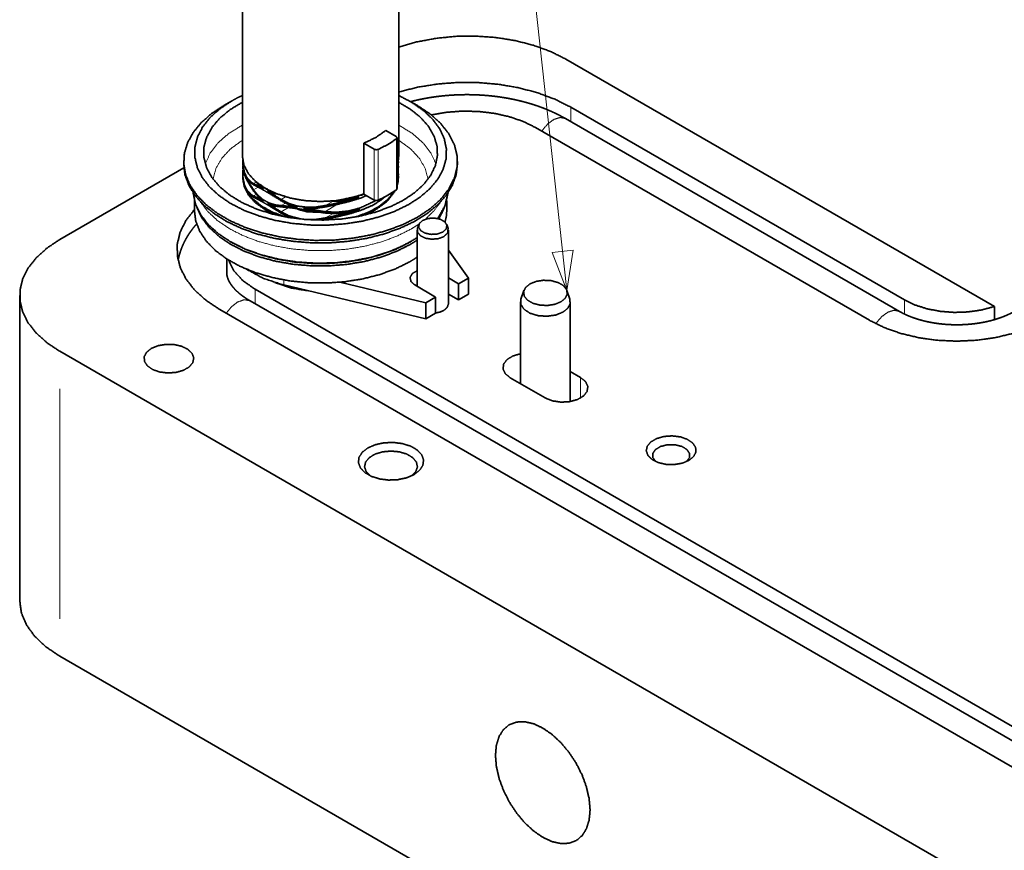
# Model space of a CAD drawing. Header units: millimetres. Extents: x 0 to 1189, y 0 to 841.
# Tile 68 of 84: x 747 to 826, y 404 to 471. Entities that reach past the tile are written whole.
import ezdxf

# ---------------------------------------------------------------- set-up
doc = ezdxf.new("R2010")
doc.units = ezdxf.units.MM
doc.layers.add('1', color=7, linetype='Continuous')

msp = doc.modelspace()

# ---------------------------------------------------------------- linework, layer by layer
at = {"layer": '1', "color": 3, "linetype": 'Continuous', "lineweight": 13}
for p, q in [((781.645, 534.812), (791.089, 449.067)), ((791.587, 452.316), (789.895, 452.13)), ((789.895, 452.13), (791.089, 449.067)), ((791.089, 449.067), (791.587, 452.316))]:
    msp.add_line(p, q, dxfattribs=at)
at = {"layer": '1', "color": 3, "linetype": 'Continuous', "lineweight": 35}
for p, q in [((777.569, 459.834), (777.569, 503.211)), ((765.018, 500.226), (765.018, 459.834)), ((817.8, 447.385), (790.975, 462.873)), ((776.526, 461.917), (777.362, 461.434)), ((777.435, 457.249), (777.435, 461.332)), ((775.594, 460.413), (774.758, 460.896)), ((774.758, 456.813), (774.758, 460.896)), ((775.594, 456.33), (774.758, 456.813)), ((836.162, 407.513), (765.625, 448.237))]:
    msp.add_line(p, q, dxfattribs=at)
at = {"layer": '1', "color": 95, "linetype": 'Continuous', "lineweight": 35}
for p, q in [((825.427, 447.776), (791, 467.652)), ((818.214, 448.307), (791.389, 463.794)), ((815.386, 446.674), (788.561, 462.161)), ((760.31, 458.915), (750.341, 453.159)), ((763.755, 451.599), (763.755, 450.506)), ((747.12, 448.669), (747.12, 424.174)), ((766.039, 449.159), (836.576, 408.434)), ((825.427, 446.721), (825.427, 447.776)), ((763.211, 447.526), (833.747, 406.801)), ((750.341, 444.178), (834.933, 395.339)), ((791.359, 442.548), (792.188, 442.07)), ((786.531, 442.057), (789.349, 440.431)), ((750.341, 419.683), (834.731, 370.961))]:
    msp.add_line(p, q, dxfattribs=at)
at = {"layer": '1', "color": 11, "linetype": 'Continuous', "lineweight": 35}
for p, q in [((764.136, 464.283), (763.517, 463.926)), ((779.07, 463.926), (778.451, 464.283)), ((760.296, 459.436), (760.296, 459.232)), ((782.291, 459.232), (782.291, 459.436)), ((779.187, 454.354), (779.082, 454.039)), ((781.536, 454.039), (781.431, 454.354)), ((779.059, 453.902), (779.059, 449.392)), ((781.559, 447.97), (781.559, 453.902)), ((764.046, 452.986), (764.116, 452.945)), ((778.471, 452.945), (778.541, 452.986)), ((787.63, 449.067), (787.396, 448.365)), ((791.323, 448.365), (791.089, 449.067)), ((787.359, 448.146), (787.359, 441.579)), ((791.359, 440.142), (791.359, 448.146))]:
    msp.add_line(p, q, dxfattribs=at)
at = {"layer": '1', "color": 253, "linetype": 'Continuous', "lineweight": 13}
for p, q in [((791.389, 462.634), (791.389, 463.794)), ((777.384, 457.162), (777.384, 461.244)), ((775.594, 456.33), (775.594, 460.413)), ((775.922, 460.4), (775.922, 456.318)), ((777.482, 459.234), (777.531, 459.262)), ((765.056, 458.72), (765.067, 458.726)), ((777.435, 458.748), (777.534, 458.806)), ((777.458, 458.225), (777.531, 458.268)), ((765.91, 457.656), (766.118, 457.776)), ((765.91, 457.158), (766.274, 457.369)), ((765.91, 456.661), (766.118, 456.781)), ((768.119, 456.38), (768.489, 456.593)), ((768.119, 455.883), (768.466, 456.083)), ((768.119, 455.385), (768.722, 455.733)), ((771.631, 455.397), (772.657, 455.99)), ((771.685, 455.887), (772.293, 456.238)), ((771.685, 454.892), (772.297, 455.245)), ((768.33, 449.507), (768.33, 449.916)), ((766.039, 447.998), (766.039, 449.159)), ((818.214, 447.168), (818.214, 448.307)), ((792.188, 440.431), (792.188, 442.07)), ((750.341, 441.178), (750.341, 422.683))]:
    msp.add_line(p, q, dxfattribs=at)
at = {"layer": '1', "color": 30, "linetype": 'Continuous', "lineweight": 35}
for p, q in [((765.043, 459.424), (765.043, 459.323)), ((765.043, 459.055), (765.043, 458.953)), ((777.531, 459.16), (777.427, 458.828)), ((777.43, 458.929), (777.531, 459.262)), ((777.534, 458.806), (777.527, 459.223)), ((777.528, 459.329), (777.531, 459.16)), ((777.531, 459.262), (777.529, 459.523)), ((777.533, 458.95), (777.533, 458.684)), ((777.543, 459.323), (777.543, 459.424)), ((777.543, 458.953), (777.543, 459.055)), ((765.043, 458.429), (765.043, 458.328)), ((765.043, 458.194), (765.043, 458.092)), ((765.063, 458.757), (765.056, 458.72)), ((777.422, 458.253), (777.534, 458.806)), ((777.427, 457.935), (777.531, 458.268)), ((777.531, 458.166), (777.427, 457.833)), ((777.533, 458.684), (777.429, 458.138)), ((777.528, 458.334), (777.531, 458.166)), ((777.543, 458.328), (777.543, 458.429)), ((777.543, 458.092), (777.543, 458.194)), ((771.685, 454.79), (771.345, 454.741)), ((781.559, 452.317), (783.176, 450.061)), ((768.33, 449.507), (779.74, 446.78)), ((772.829, 449.728), (779.74, 448.077)), ((778.859, 449.508), (780.539, 448.538)), ((781.559, 450.072), (782.377, 449.599)), ((782.377, 449.599), (783.176, 450.061)), ((782.377, 448.303), (782.377, 449.599)), ((783.176, 448.764), (783.176, 450.061)), ((781.559, 448.776), (782.377, 448.303)), ((782.377, 448.303), (783.176, 448.764)), ((780.539, 448.538), (779.74, 448.077)), ((779.74, 446.78), (779.74, 448.077)), ((780.539, 447.242), (780.539, 448.538)), ((780.539, 447.242), (779.74, 446.78))]:
    msp.add_line(p, q, dxfattribs=at)
at = {"layer": '1', "color": 12, "linetype": 'Continuous', "lineweight": 35}
for p, q in [((761.154, 456.306), (761.154, 455.515)), ((781.434, 455.515), (781.434, 456.306))]:
    msp.add_line(p, q, dxfattribs=at)
at = {"layer": '1', "color": 95, "linetype": 'Continuous', "lineweight": 35}
for points, knots in [([(791, 467.652), (789.775, 468.263), (788.408, 468.762), (786.928, 469.141), (785.369, 469.39), (783.763, 469.505), (782.145, 469.482), (780.551, 469.322), (779.014, 469.029), (777.569, 468.61)], [0, 0, 0.098975, 0.204219, 0.314629, 0.428815, 0.545229, 0.662204, 0.778064, 0.891163, 1, 1]), ([(791.389, 463.794), (790.135, 464.423), (788.74, 464.944), (787.232, 465.346), (785.641, 465.623), (783.999, 465.767), (782.338, 465.778), (780.691, 465.653), (779.091, 465.396), (777.569, 465.012)], [0, 0, 0.098678, 0.20339, 0.313139, 0.426686, 0.542622, 0.659439, 0.775602, 0.889597, 1, 1]), ([(788.561, 462.161), (787.575, 462.643), (786.466, 463.024), (785.262, 463.295), (783.998, 463.447), (782.708, 463.476), (781.427, 463.382), (780.191, 463.168)], [0, 0, 0.127448, 0.263768, 0.40707, 0.554997, 0.704941, 0.854177, 1, 1]), ([(761.153, 455.56), (760.47, 454.679), (760.009, 453.75), (759.781, 452.793), (759.789, 451.827), (760.033, 450.871), (760.51, 449.945), (761.208, 449.067), (762.115, 448.255), (763.211, 447.526)], [0, 0, 0.114012, 0.219946, 0.320488, 0.419208, 0.520012, 0.626429, 0.741063, 0.865428, 1, 1]), ([(750.341, 453.159), (749.314, 452.475), (748.465, 451.712), (747.813, 450.888), (747.371, 450.019), (747.148, 449.122), (747.148, 448.216), (747.371, 447.319), (747.813, 446.449), (748.465, 445.625), (749.314, 444.863), (750.341, 444.178)], [0, 0, 0.106846, 0.20553, 0.29645, 0.38084, 0.460804, 0.539196, 0.619161, 0.70355, 0.794468, 0.893154, 1, 1]), ([(763.887, 451.516), (764.325, 450.652), (765.052, 449.856), (766.039, 449.159)], [0, 0, 0.297596, 0.628854, 1, 1]), ([(825.427, 447.776), (824.416, 447.503), (823.335, 447.344), (822.221, 447.304), (821.113, 447.386), (820.052, 447.585), (819.074, 447.896), (818.214, 448.307)], [0, 0, 0.141047, 0.2883, 0.438445, 0.587985, 0.733437, 0.871635, 1, 1]), ([(828.31, 446.111), (826.979, 445.634), (825.535, 445.283), (824.013, 445.068), (822.451, 444.993), (820.889, 445.061), (819.364, 445.27), (817.915, 445.615), (816.578, 446.086), (815.386, 446.674)], [0, 0, 0.106003, 0.217424, 0.332655, 0.449857, 0.567104, 0.682464, 0.79411, 0.900391, 1, 1]), ([(757.693, 444.408), (757.311, 444.099), (757.123, 443.735), (757.15, 443.355), (757.389, 443.001), (757.815, 442.711), (758.38, 442.516), (759.025, 442.438), (759.678, 442.485), (760.269, 442.652), (760.735, 442.921), (761.024, 443.262), (761.106, 443.64), (760.97, 444.012), (760.633, 444.338), (760.131, 444.584), (759.518, 444.722), (758.86, 444.738), (758.229, 444.629), (757.693, 444.408)], [0, 0, 0.048987, 0.089797, 0.127709, 0.170263, 0.221541, 0.281089, 0.345713, 0.410934, 0.472129, 0.525649, 0.5702, 0.608622, 0.648031, 0.694754, 0.750434, 0.813032, 0.878548, 0.942298, 1, 1]), ([(787.359, 443.985), (786.749, 443.805), (786.278, 443.518), (786.002, 443.156), (785.953, 442.762), (786.136, 442.381), (786.531, 442.057)], [0, 0, 0.214013, 0.399476, 0.55255, 0.686238, 0.828441, 1, 1]), ([(789.349, 440.431), (789.92, 440.2), (790.593, 440.095), (791.288, 440.131), (791.92, 440.301), (792.413, 440.585), (792.707, 440.95), (792.768, 441.351), (792.588, 441.74), (792.188, 442.07)], [0, 0, 0.122267, 0.257531, 0.395566, 0.525467, 0.638453, 0.731542, 0.81204, 0.897127, 1, 1]), ([(778.807, 434.276), (778.208, 434.017), (777.508, 433.866), (776.763, 433.836), (776.033, 433.927), (775.377, 434.134), (774.849, 434.439), (774.491, 434.818), (774.332, 435.239), (774.385, 435.67), (774.646, 436.074), (775.094, 436.419), (775.692, 436.678), (776.392, 436.828), (777.138, 436.859), (777.868, 436.767), (778.523, 436.561), (779.052, 436.256), (779.41, 435.877), (779.569, 435.456), (779.515, 435.025), (779.254, 434.621), (778.807, 434.276)], [0, 0, 0.049374, 0.103635, 0.160156, 0.215904, 0.268007, 0.314227, 0.353716, 0.387845, 0.420697, 0.457158, 0.500001, 0.549374, 0.603635, 0.66015, 0.715904, 0.768003, 0.814228, 0.853715, 0.887846, 0.920698, 0.957157, 1, 1]), ([(800.881, 435.411), (800.344, 435.19), (799.712, 435.082), (799.053, 435.097), (798.438, 435.236), (797.935, 435.482), (797.597, 435.809), (797.462, 436.182), (797.544, 436.56), (797.833, 436.902), (798.3, 437.171), (798.892, 437.338), (799.547, 437.385), (800.192, 437.307), (800.759, 437.112), (801.185, 436.822), (801.425, 436.467), (801.452, 436.086), (801.264, 435.721), (800.881, 435.411)], [0, 0, 0.057706, 0.121455, 0.186971, 0.249569, 0.305247, 0.35197, 0.391379, 0.4298, 0.474349, 0.527872, 0.589064, 0.654286, 0.718912, 0.778463, 0.829736, 0.872292, 0.910203, 0.951018, 1, 1]), ([(775.29, 434.174), (774.956, 434.515), (774.826, 434.9), (774.913, 435.288), (775.207, 435.641), (775.679, 435.923), (776.28, 436.104), (776.95, 436.166), (777.62, 436.104), (778.222, 435.923), (778.694, 435.641), (778.988, 435.288), (779.074, 434.9), (778.944, 434.515), (778.611, 434.174)], [0, 0, 0.066413, 0.12293, 0.178357, 0.242338, 0.318849, 0.40633, 0.499995, 0.593671, 0.681141, 0.757662, 0.821643, 0.87707, 0.933587, 1, 1]), ([(798.249, 435.309), (798, 435.623), (797.982, 435.968), (798.198, 436.29), (798.615, 436.538), (799.165, 436.672), (799.763, 436.672), (800.314, 436.538), (800.73, 436.29), (800.946, 435.968), (800.928, 435.623), (800.679, 435.309)], [0, 0, 0.080672, 0.150207, 0.228251, 0.325759, 0.439839, 0.560181, 0.674261, 0.771768, 0.849803, 0.919339, 1, 1]), ([(747.12, 424.174), (747.255, 423.18), (747.658, 422.211), (748.319, 421.291), (749.22, 420.441), (750.341, 419.683)], [0, 0, 0.173551, 0.355196, 0.551326, 0.765795, 1, 1]), ([(789.145, 405.139), (788.404, 405.651), (787.691, 406.312), (787.034, 407.097), (786.458, 407.976), (785.985, 408.914), (785.634, 409.875), (785.418, 410.823), (785.345, 411.722), (785.418, 412.536), (785.634, 413.234), (785.985, 413.79), (786.458, 414.182), (787.034, 414.395), (787.691, 414.422), (788.404, 414.26), (789.145, 413.916), (789.887, 413.403), (790.6, 412.742), (791.257, 411.957), (791.833, 411.079), (792.305, 410.141), (792.657, 409.179), (792.873, 408.231), (792.946, 407.333), (792.873, 406.519), (792.657, 405.82), (792.305, 405.264), (791.833, 404.872), (791.257, 404.659), (790.6, 404.633), (789.887, 404.795), (789.145, 405.139)], [0, 0, 0.033294, 0.069216, 0.107029, 0.145826, 0.184622, 0.222434, 0.258358, 0.29165, 0.321841, 0.348848, 0.37314, 0.395825, 0.418511, 0.442802, 0.469809, 0.499999, 0.533292, 0.569215, 0.607028, 0.645824, 0.684622, 0.722434, 0.758358, 0.791651, 0.82184, 0.848847, 0.873139, 0.895826, 0.918513, 0.942804, 0.96981, 1, 1])]:
    msp.add_open_spline(points, degree=1, knots=knots, dxfattribs=at)
at = {"layer": '1', "color": 11, "linetype": 'Continuous', "lineweight": 35}
for points, knots in [([(764.136, 464.283), (763.195, 463.656), (762.417, 462.959), (761.817, 462.205), (761.409, 461.41), (761.2, 460.59), (761.194, 459.76), (761.391, 458.939), (761.788, 458.142), (762.376, 457.385), (763.144, 456.684), (764.076, 456.053), (765.153, 455.504), (766.354, 455.049), (767.654, 454.697), (769.028, 454.455), (770.448, 454.327), (771.884, 454.316), (773.308, 454.423), (774.692, 454.646), (776.008, 454.979), (777.228, 455.416), (778.329, 455.949), (779.289, 456.566), (780.087, 457.256), (780.708, 458.004), (781.14, 458.795), (781.373, 459.613), (781.403, 460.442), (781.23, 461.266), (780.857, 462.066), (780.291, 462.829), (779.543, 463.537), (778.63, 464.177), (777.569, 464.736)], [0, 0, 0.030443, 0.058571, 0.0845, 0.108569, 0.131369, 0.153701, 0.176449, 0.200424, 0.226229, 0.254223, 0.284528, 0.317081, 0.351661, 0.387937, 0.425498, 0.463868, 0.502546, 0.54101, 0.578751, 0.615289, 0.650199, 0.683132, 0.713846, 0.742249, 0.768425, 0.792688, 0.815601, 0.837942, 0.860595, 0.884387, 0.909952, 0.937674, 0.967706, 1, 1]), ([(765.019, 464.737), (764.566, 464.517), (764.136, 464.283)], [0, 0, 0.506833, 1, 1]), ([(779.07, 454.946), (777.939, 454.377), (776.683, 453.902), (775.328, 453.529), (773.897, 453.267), (772.418, 453.12), (770.918, 453.09), (769.425, 453.179), (767.967, 453.384), (766.57, 453.702), (765.262, 454.127), (764.066, 454.65), (763.005, 455.263), (762.098, 455.954), (761.362, 456.709), (760.811, 457.515), (760.456, 458.357), (760.302, 459.219), (760.354, 460.085), (760.609, 460.939), (761.063, 461.765), (761.707, 462.548), (762.531, 463.273), (763.517, 463.926)], [0, 0, 0.045693, 0.094112, 0.144825, 0.197301, 0.250927, 0.305058, 0.359022, 0.412154, 0.463819, 0.513443, 0.560546, 0.604762, 0.645886, 0.683927, 0.719148, 0.75212, 0.783709, 0.81501, 0.847165, 0.88117, 0.917751, 0.957316, 1, 1]), ([(777.94, 456.313), (776.856, 455.776), (775.643, 455.339), (774.329, 455.014), (772.945, 454.808), (771.523, 454.725), (770.096, 454.768), (768.696, 454.935), (767.357, 455.222), (766.108, 455.624), (764.98, 456.13), (763.997, 456.729), (763.183, 457.407), (762.556, 458.149), (762.132, 458.937), (761.919, 459.753), (761.923, 460.578), (762.143, 461.393), (762.575, 462.18), (763.209, 462.919), (764.029, 463.595), (765.018, 464.191)], [0, 0, 0.050199, 0.10367, 0.159796, 0.217827, 0.276905, 0.336129, 0.394593, 0.451419, 0.505818, 0.557124, 0.604862, 0.64881, 0.689078, 0.7262, 0.761175, 0.795399, 0.830429, 0.86765, 0.908044, 0.952127, 1, 1]), ([(777.568, 464.191), (778.53, 463.614), (779.335, 462.961), (779.964, 462.247), (780.404, 461.487), (780.645, 460.698), (780.683, 459.898), (780.516, 459.102), (780.149, 458.33), (779.588, 457.597), (778.846, 456.92), (777.94, 456.313)], [0, 0, 0.108929, 0.2095, 0.301893, 0.387139, 0.467244, 0.54508, 0.623976, 0.707045, 0.796632, 0.894125, 1, 1]), ([(779.07, 463.926), (780.097, 463.241), (780.946, 462.479), (781.598, 461.655), (782.04, 460.786), (782.263, 459.889), (782.263, 458.983), (782.04, 458.086), (781.598, 457.217), (780.946, 456.393), (780.097, 455.631), (779.07, 454.946)], [0, 0, 0.10685, 0.20553, 0.296448, 0.380836, 0.460801, 0.539197, 0.619161, 0.70355, 0.794468, 0.89315, 1, 1]), ([(760.296, 459.232), (760.398, 458.367), (760.704, 457.519), (761.206, 456.702), (761.897, 455.933), (762.762, 455.225), (763.787, 454.592), (764.951, 454.045), (766.234, 453.594), (767.61, 453.249), (769.056, 453.015), (770.543, 452.897), (772.043, 452.897), (773.53, 453.015), (774.976, 453.249), (776.352, 453.594), (777.635, 454.044), (778.799, 454.591), (779.824, 455.225), (780.69, 455.932), (781.38, 456.702), (781.883, 457.518), (782.188, 458.367), (782.291, 459.231)], [0, 0, 0.031409, 0.063942, 0.098535, 0.135834, 0.176176, 0.219629, 0.266039, 0.315075, 0.36628, 0.419102, 0.472917, 0.527068, 0.580884, 0.633704, 0.684912, 0.73395, 0.78036, 0.823816, 0.864162, 0.901463, 0.936056, 0.968591, 1, 1]), ([(761.053, 456.917), (761.232, 456.041), (761.635, 455.19), (762.252, 454.383), (763.07, 453.638), (764.071, 452.971), (765.233, 452.398), (766.529, 451.931), (767.931, 451.58), (769.408, 451.353), (770.927, 451.256), (772.454, 451.291), (773.955, 451.455), (775.397, 451.747), (776.748, 452.16), (777.978, 452.684), (779.059, 453.308)], [0, 0, 0.042992, 0.088254, 0.137099, 0.190302, 0.24812, 0.31039, 0.376633, 0.446117, 0.517947, 0.591108, 0.664535, 0.737135, 0.807861, 0.87576, 0.940007, 1, 1]), ([(780.719, 454.845), (781.289, 455.86), (781.534, 456.917)], [0, 0, 0.517449, 1, 1]), ([(781.117, 453.762), (780.687, 453.606), (780.181, 453.573), (779.701, 453.67), (779.341, 453.878), (779.173, 454.155), (779.23, 454.447), (779.501, 454.695), (779.932, 454.852), (780.437, 454.885), (780.917, 454.788), (781.277, 454.58), (781.445, 454.303), (781.388, 454.011), (781.117, 453.762)], [0, 0, 0.080126, 0.168723, 0.254389, 0.327019, 0.38371, 0.435719, 0.499989, 0.580128, 0.668711, 0.754378, 0.82702, 0.883717, 0.935719, 1, 1]), ([(781.193, 453.392), (780.751, 453.227), (780.23, 453.182), (779.723, 453.265), (779.32, 453.461), (779.093, 453.735), (779.082, 454.039)], [0, 0, 0.18045, 0.380241, 0.576483, 0.747631, 0.883758, 1, 1]), ([(781.536, 454.039), (781.504, 453.691), (781.193, 453.392)], [0, 0, 0.447664, 1, 1]), ([(778.471, 452.945), (777.376, 452.397), (776.158, 451.945), (774.841, 451.598), (773.451, 451.362), (772.018, 451.243), (770.569, 451.243), (769.136, 451.362), (767.746, 451.598), (766.429, 451.945), (765.211, 452.397), (764.116, 452.945)], [0, 0, 0.082053, 0.169174, 0.260515, 0.35501, 0.451451, 0.548549, 0.64499, 0.73948, 0.830826, 0.917947, 1, 1]), ([(790.605, 448.155), (790.104, 447.953), (789.513, 447.861), (788.904, 447.892), (788.349, 448.041), (787.917, 448.291), (787.658, 448.611), (787.605, 448.963), (787.763, 449.304), (788.114, 449.593), (788.615, 449.796), (789.206, 449.887), (789.815, 449.856), (790.369, 449.707), (790.802, 449.457), (791.06, 449.137), (791.114, 448.786), (790.955, 448.445), (790.605, 448.155)], [0, 0, 0.061141, 0.128769, 0.197785, 0.262735, 0.319233, 0.36577, 0.406025, 0.448564, 0.500004, 0.561145, 0.628773, 0.697789, 0.762738, 0.819229, 0.865772, 0.906025, 0.948561, 1, 1]), ([(781.559, 447.97), (781.464, 447.694), (781.193, 447.46)], [0, 0, 0.449288, 1, 1]), ([(790.774, 447.33), (790.178, 447.093), (789.475, 446.994), (788.757, 447.045), (788.117, 447.241), (787.641, 447.556), (787.389, 447.947), (787.395, 448.365)], [0, 0, 0.152901, 0.322172, 0.493836, 0.653243, 0.789377, 0.900382, 1, 1]), ([(791.323, 448.365), (791.341, 447.991), (791.151, 447.634), (790.774, 447.33)], [0, 0, 0.296139, 0.616448, 1, 1]), ([(781.193, 447.46), (780.892, 447.332), (780.539, 447.261)], [0, 0, 0.475919, 1, 1])]:
    msp.add_open_spline(points, degree=1, knots=knots, dxfattribs=at)
at = {"layer": '1', "color": 3, "linetype": 'Continuous', "lineweight": 35}
for points, knots in [([(790.975, 462.873), (790.879, 462.927), (790.783, 462.981), (790.603, 463.078), (790.42, 463.173), (790.234, 463.265), (790.046, 463.355), (789.855, 463.442), (789.662, 463.527), (789.466, 463.608), (789.268, 463.688), (789.068, 463.764), (788.866, 463.838), (788.661, 463.909), (788.455, 463.978), (788.246, 464.043), (788.036, 464.107), (787.824, 464.167), (787.611, 464.225), (787.396, 464.28), (787.179, 464.332), (786.961, 464.381), (786.741, 464.428), (786.521, 464.472), (786.299, 464.513), (786.076, 464.551), (785.852, 464.587), (785.627, 464.62), (785.401, 464.65), (785.174, 464.677), (784.947, 464.702), (784.719, 464.724), (784.49, 464.743), (784.261, 464.759), (784.031, 464.772), (783.801, 464.783), (783.571, 464.791), (783.341, 464.796), (783.111, 464.798), (782.88, 464.797), (782.65, 464.794), (782.419, 464.788), (782.189, 464.779), (781.96, 464.767), (781.73, 464.752), (781.501, 464.735), (781.273, 464.715), (781.045, 464.692), (780.818, 464.666), (780.592, 464.637), (780.367, 464.606), (780.142, 464.572), (779.919, 464.535), (779.696, 464.496), (779.475, 464.453), (779.254, 464.408), (779.036, 464.36), (778.818, 464.31), (778.602, 464.256), (778.53, 464.238)], [0, 0, 0.008589, 0.017208, 0.033179, 0.049265, 0.065436, 0.081706, 0.098077, 0.114543, 0.131094, 0.147747, 0.164473, 0.181299, 0.198191, 0.215177, 0.232226, 0.249355, 0.266554, 0.283827, 0.301152, 0.318558, 0.336002, 0.353521, 0.371084, 0.388708, 0.406364, 0.42408, 0.441827, 0.459615, 0.477439, 0.495297, 0.513177, 0.531083, 0.549011, 0.566963, 0.584924, 0.602895, 0.620879, 0.63886, 0.656847, 0.674835, 0.692809, 0.710777, 0.728729, 0.746668, 0.76459, 0.782478, 0.800348, 0.818183, 0.835987, 0.853749, 0.871485, 0.889164, 0.906811, 0.924394, 0.941938, 0.959413, 0.976846, 0.99421, 1, 1]), ([(774.758, 460.896), (775.731, 461.355), (776.526, 461.917)], [0, 0, 0.524956, 1, 1]), ([(777.384, 461.244), (776.703, 460.794), (775.922, 460.4)], [0, 0, 0.483095, 1, 1]), ([(777.384, 461.244), (777.435, 461.341), (777.362, 461.434)], [0, 0, 0.482323, 1, 1]), ([(775.594, 460.413), (775.754, 460.371), (775.922, 460.4)], [0, 0, 0.492027, 1, 1]), ([(774.758, 456.813), (773.673, 456.482), (772.496, 456.278), (771.274, 456.211), (770.053, 456.283), (768.879, 456.49), (767.797, 456.826), (766.85, 457.276), (766.072, 457.825), (765.494, 458.45), (765.139, 459.129), (765.019, 459.834)], [0, 0, 0.099225, 0.203617, 0.310665, 0.41767, 0.521933, 0.620966, 0.71274, 0.795965, 0.870429, 0.937419, 1, 1]), ([(777.569, 459.834), (777.535, 459.458), (777.433, 459.086)], [0, 0, 0.494782, 1, 1]), ([(777.435, 457.249), (777.422, 457.203), (777.384, 457.162)], [0, 0, 0.460859, 1, 1]), ([(777.384, 457.162), (776.703, 456.711), (775.922, 456.318)], [0, 0, 0.483095, 1, 1]), ([(775.922, 456.318), (775.754, 456.289), (775.594, 456.33)], [0, 0, 0.507973, 1, 1]), ([(761.34, 454.417), (761.12, 454.157), (761.01, 454.017), (760.904, 453.876), (760.803, 453.733), (760.706, 453.589), (760.614, 453.444), (760.526, 453.297), (760.444, 453.149), (760.366, 453), (760.293, 452.851), (760.224, 452.701), (760.16, 452.55), (760.101, 452.398), (760.047, 452.246), (759.997, 452.093), (759.952, 451.94), (759.912, 451.786), (759.848, 451.495)], [0, 0, 0.10264, 0.156166, 0.209463, 0.262047, 0.314441, 0.366104, 0.417614, 0.468406, 0.519074, 0.569055, 0.618921, 0.668154, 0.717296, 0.765866, 0.814355, 0.862331, 0.910259, 1, 1]), ([(765.625, 448.237), (765.564, 448.273), (765.504, 448.308), (765.393, 448.377), (765.285, 448.447), (765.181, 448.517), (765.081, 448.587), (764.985, 448.658), (764.892, 448.729), (764.803, 448.8), (764.718, 448.872), (764.638, 448.943), (764.56, 449.015), (764.487, 449.086), (764.418, 449.157), (764.352, 449.227), (764.29, 449.297), (764.232, 449.367), (764.178, 449.436), (764.127, 449.505), (764.08, 449.572), (764.036, 449.639), (763.996, 449.705), (763.959, 449.771), (763.926, 449.836), (763.895, 449.9), (763.868, 449.963), (763.843, 450.027), (763.822, 450.089), (763.803, 450.153), (763.788, 450.215), (763.775, 450.279), (763.765, 450.343), (763.758, 450.41), (763.755, 450.477), (763.755, 450.506)], [0, 0, 0.022986, 0.045757, 0.0885, 0.130389, 0.171324, 0.211342, 0.250406, 0.288551, 0.325723, 0.361941, 0.397206, 0.431523, 0.464881, 0.497264, 0.52875, 0.559226, 0.588892, 0.617521, 0.645414, 0.672259, 0.698486, 0.723689, 0.748388, 0.772082, 0.795465, 0.817865, 0.840174, 0.861572, 0.883229, 0.904068, 0.925622, 0.946532, 0.968759, 0.99067, 1, 1]), ([(770.289, 449.038), (768.883, 449.277), (767.616, 449.703)], [0, 0, 0.516269, 1, 1]), ([(767.765, 449.657), (768.845, 449.316), (770.02, 449.103)], [0, 0, 0.486822, 1, 1]), ([(827.029, 447.385), (826.977, 447.355), (826.924, 447.326), (826.82, 447.27), (826.713, 447.215), (826.602, 447.161), (826.488, 447.109), (826.37, 447.057), (826.25, 447.006), (826.126, 446.957), (825.999, 446.908), (825.869, 446.862), (825.736, 446.817), (825.6, 446.773), (825.462, 446.731), (825.321, 446.691), (825.178, 446.652), (825.032, 446.615), (824.884, 446.58), (824.734, 446.547), (824.583, 446.516), (824.429, 446.487), (824.273, 446.461), (824.116, 446.436), (823.958, 446.413), (823.798, 446.393), (823.637, 446.375), (823.475, 446.359), (823.312, 446.345), (823.148, 446.333), (822.983, 446.324), (822.818, 446.317), (822.653, 446.313), (822.488, 446.311), (822.322, 446.311), (822.157, 446.313), (821.991, 446.318), (821.826, 446.325), (821.662, 446.335), (821.498, 446.346), (821.335, 446.36), (821.173, 446.377), (821.011, 446.395), (820.851, 446.416), (820.693, 446.439), (820.536, 446.464), (820.38, 446.491), (820.226, 446.521), (820.074, 446.552), (819.924, 446.585), (819.776, 446.62), (819.63, 446.658), (819.486, 446.697), (819.346, 446.737), (819.207, 446.78), (819.071, 446.824), (818.938, 446.87), (818.809, 446.917), (818.681, 446.965), (818.558, 447.015), (818.437, 447.066), (818.32, 447.118), (818.206, 447.172), (818.095, 447.226), (817.988, 447.281), (817.893, 447.333), (817.8, 447.385)], [0, 0, 0.006264, 0.012604, 0.024916, 0.037491, 0.050368, 0.063491, 0.076909, 0.09057, 0.104514, 0.118676, 0.133115, 0.147751, 0.162643, 0.177721, 0.193032, 0.208509, 0.224214, 0.240057, 0.2561, 0.272276, 0.288625, 0.305087, 0.321702, 0.33841, 0.355252, 0.372159, 0.38918, 0.406248, 0.4234, 0.44059, 0.457828, 0.475092, 0.492377, 0.509661, 0.526955, 0.54422, 0.561468, 0.578677, 0.595823, 0.612928, 0.629943, 0.646889, 0.663725, 0.680473, 0.697085, 0.713596, 0.729943, 0.74617, 0.762211, 0.778115, 0.793805, 0.809344, 0.824648, 0.839782, 0.85466, 0.869349, 0.883775, 0.897982, 0.911906, 0.925604, 0.939005, 0.95216, 0.965001, 0.977581, 0.988903, 1, 1])]:
    msp.add_open_spline(points, degree=1, knots=knots, dxfattribs=at)
at = {"layer": '1', "color": 253, "linetype": 'Continuous', "lineweight": 13}
for points, knots in [([(789.067, 461.869), (789.521, 462.426), (790.037, 462.808), (790.545, 462.964), (790.975, 462.873)], [0, 0, 0.308258, 0.583711, 0.811439, 1, 1]), ([(762.029, 459.232), (762.424, 460.111), (763.067, 460.939), (763.939, 461.694), (765.018, 462.354)], [0, 0, 0.217406, 0.454066, 0.714543, 1, 1]), ([(777.568, 462.354), (778.647, 461.694), (779.52, 460.939), (780.163, 460.111), (780.558, 459.232)], [0, 0, 0.285465, 0.545945, 0.782599, 1, 1]), ([(765.018, 461.138), (764.079, 460.457), (763.36, 459.691), (762.882, 458.866), (762.659, 458.004)], [0, 0, 0.286131, 0.545206, 0.780587, 1, 1]), ([(779.928, 458.004), (779.705, 458.866), (779.227, 459.691), (778.507, 460.457), (777.569, 461.138)], [0, 0, 0.219413, 0.454794, 0.713869, 1, 1]), ([(778.541, 453.988), (777.426, 453.43), (776.183, 452.971), (774.839, 452.62), (773.421, 452.384), (771.96, 452.267), (770.484, 452.273), (769.026, 452.401), (767.614, 452.649), (766.279, 453.011), (765.047, 453.48), (763.945, 454.047), (762.995, 454.699), (762.217, 455.423), (761.627, 456.203)], [0, 0, 0.067889, 0.140008, 0.215624, 0.293852, 0.373662, 0.453976, 0.533677, 0.61169, 0.687011, 0.758743, 0.826191, 0.888894, 0.946732, 1, 1]), ([(780.959, 456.203), (780.413, 455.471), (779.701, 454.787)], [0, 0, 0.480762, 1, 1]), ([(779.212, 454.415), (778.886, 454.197), (778.541, 453.988)], [0, 0, 0.493583, 1, 1]), ([(764.625, 448.138), (764.142, 447.761), (763.717, 447.233)], [0, 0, 0.474816, 1, 1]), ([(765.625, 448.237), (765.166, 448.326), (764.625, 448.138)], [0, 0, 0.449265, 1, 1]), ([(815.902, 446.396), (816.356, 446.947), (816.869, 447.324), (817.373, 447.477), (817.8, 447.386)], [0, 0, 0.308305, 0.583532, 0.811164, 1, 1])]:
    msp.add_open_spline(points, degree=1, knots=knots, dxfattribs=at)
at = {"layer": '1', "color": 30, "linetype": 'Continuous', "lineweight": 35}
for points, knots in [([(765.91, 457.056), (765.58, 457.566), (765.314, 458.037), (765.141, 458.439), (765.055, 458.948)], [0, 0, 0.288559, 0.546203, 0.754268, 1, 1]), ([(765.057, 459.541), (765.059, 459.107), (765.18, 458.543), (765.413, 458.082), (765.765, 457.737), (765.91, 457.656)], [0, 0, 0.198363, 0.462505, 0.698653, 0.923934, 1, 1]), ([(765.058, 459.049), (765.061, 458.846), (765.194, 458.402)], [0, 0, 0.303984, 1, 1]), ([(765.194, 458.402), (765.063, 458.967), (765.059, 459.327)], [0, 0, 0.616977, 1, 1]), ([(765.194, 457.407), (765.081, 457.798), (765.043, 458.194)], [0, 0, 0.505774, 1, 1]), ([(767.723, 455.13), (766.807, 455.579), (766.057, 456.121), (765.501, 456.736), (765.159, 457.401), (765.043, 458.092)], [0, 0, 0.24154, 0.46067, 0.657057, 0.834188, 1, 1]), ([(765.056, 458.72), (765.059, 458.113), (765.18, 457.548), (765.413, 457.087), (765.765, 456.743), (765.91, 456.661)], [0, 0, 0.257256, 0.501988, 0.720784, 0.929524, 1, 1]), ([(765.194, 457.407), (765.063, 457.973), (765.059, 458.333)], [0, 0, 0.616933, 1, 1]), ([(765.91, 457.554), (765.589, 457.776), (765.328, 458.112)], [0, 0, 0.477943, 1, 1]), ([(765.328, 458.112), (765.58, 457.668), (765.91, 457.158)], [0, 0, 0.457195, 1, 1]), ([(777.543, 458.248), (777.521, 457.885), (777.435, 457.525)], [0, 0, 0.495793, 1, 1]), ([(777.543, 458.092), (777.516, 457.756), (777.435, 457.423)], [0, 0, 0.495795, 1, 1]), ([(777.531, 458.268), (777.528, 458.624), (777.525, 458.632)], [0, 0, 0.977234, 1, 1]), ([(765.91, 457.656), (766.274, 457.472), (766.718, 457.228)], [0, 0, 0.446196, 1, 1]), ([(768.119, 456.278), (767.575, 456.619), (767.045, 456.937), (766.577, 457.205), (766.156, 457.431), (765.91, 457.554)], [0, 0, 0.251719, 0.493512, 0.705081, 0.892291, 1, 1]), ([(766.083, 457.836), (766.274, 457.6), (766.718, 457.228)], [0, 0, 0.343472, 1, 1]), ([(767.359, 457.03), (767.045, 457.142), (766.494, 457.511)], [0, 0, 0.333952, 1, 1]), ([(768.475, 454.973), (767.423, 455.361), (766.525, 455.861), (765.817, 456.455), (765.328, 457.118)], [0, 0, 0.287751, 0.551541, 0.788563, 1, 1]), ([(765.91, 456.559), (765.589, 456.781), (765.328, 457.118)], [0, 0, 0.477923, 1, 1]), ([(765.91, 457.158), (766.27, 456.711), (766.709, 456.341), (767.193, 456.081), (767.734, 455.925), (768.119, 455.883)], [0, 0, 0.2169, 0.433628, 0.640939, 0.853778, 1, 1]), ([(766.718, 456.233), (766.285, 456.594), (765.91, 457.056)], [0, 0, 0.485732, 1, 1]), ([(765.91, 456.661), (766.274, 456.477), (766.718, 456.233)], [0, 0, 0.446196, 1, 1]), ([(768.119, 455.283), (767.575, 455.624), (767.045, 455.942), (766.577, 456.21), (766.156, 456.437), (765.91, 456.559)], [0, 0, 0.251721, 0.493508, 0.705086, 0.892298, 1, 1]), ([(767.036, 457.044), (767.554, 456.733), (768.119, 456.38)], [0, 0, 0.475543, 1, 1]), ([(767.036, 457.044), (767.554, 456.856), (767.891, 456.808)], [0, 0, 0.618709, 1, 1]), ([(774.978, 456.688), (774.622, 456.532), (773.686, 456.237), (772.685, 455.996), (771.685, 455.785)], [0, 0, 0.113579, 0.400427, 0.701323, 1, 1]), ([(776.508, 456.62), (776.172, 456.338), (775.455, 455.902), (774.622, 455.537), (773.686, 455.242), (772.685, 455.001), (771.685, 454.79)], [0, 0, 0.084106, 0.244861, 0.418901, 0.606947, 0.804201, 1, 1]), ([(771.685, 455.887), (772.619, 456.083), (773.56, 456.305), (774.379, 456.548)], [0, 0, 0.343853, 0.692169, 1, 1]), ([(772.111, 456.261), (772.619, 456.236), (773.56, 456.342), (774.379, 456.548)], [0, 0, 0.220966, 0.632746, 1, 1]), ([(774.782, 456.801), (774.622, 456.732), (773.172, 456.403)], [0, 0, 0.104636, 1, 1]), ([(777.213, 457.037), (776.715, 456.399), (776.014, 455.829), (775.135, 455.347), (774.112, 454.973)], [0, 0, 0.212618, 0.450241, 0.713616, 1, 1]), ([(777.304, 457.102), (776.681, 456.262), (775.713, 455.54)], [0, 0, 0.463944, 1, 1]), ([(767.036, 456.049), (767.554, 455.739), (768.119, 455.385)], [0, 0, 0.475535, 1, 1]), ([(768.119, 455.78), (767.57, 455.857), (767.036, 456.049)], [0, 0, 0.494556, 1, 1]), ([(768.119, 456.38), (768.76, 456.05), (769.474, 455.837), (770.193, 455.751), (770.941, 455.772), (771.685, 455.887)], [0, 0, 0.19524, 0.397112, 0.593344, 0.795957, 1, 1]), ([(769.429, 455.744), (768.76, 455.948), (768.119, 456.278)], [0, 0, 0.49259, 1, 1]), ([(768.119, 455.883), (768.74, 455.834), (769.429, 455.744)], [0, 0, 0.472433, 1, 1]), ([(771.657, 455.291), (770.826, 455.419), (769.973, 455.558), (769.16, 455.68), (768.366, 455.766), (768.119, 455.78)], [0, 0, 0.235423, 0.477251, 0.707428, 0.930804, 1, 1]), ([(769.3, 455.672), (769.538, 455.562), (770.222, 455.386), (771.333, 455.348)], [0, 0, 0.125906, 0.465608, 1, 1]), ([(771.685, 455.785), (770.82, 455.659), (769.931, 455.667)], [0, 0, 0.495806, 1, 1]), ([(769.931, 455.667), (770.77, 455.53), (771.631, 455.397)], [0, 0, 0.493625, 1, 1]), ([(771.631, 455.397), (772.581, 455.348), (773.51, 455.448), (774.383, 455.666), (775.773, 456.295)], [0, 0, 0.220648, 0.437436, 0.646196, 1, 1]), ([(768.119, 455.385), (768.76, 455.056), (769.675, 454.818)], [0, 0, 0.432532, 1, 1]), ([(768.883, 454.916), (768.76, 454.953), (768.119, 455.283)], [0, 0, 0.151441, 1, 1]), ([(770.377, 454.761), (770.941, 454.777), (771.685, 454.892)], [0, 0, 0.428263, 1, 1]), ([(774.436, 455.573), (773.569, 455.351), (772.624, 455.244), (771.657, 455.291)], [0, 0, 0.318291, 0.656148, 1, 1]), ([(771.685, 454.892), (772.621, 455.089), (773.564, 455.311), (774.436, 455.573)], [0, 0, 0.337206, 0.678799, 1, 1]), ([(775.713, 455.54), (775.304, 455.324), (774.864, 455.13)], [0, 0, 0.489998, 1, 1]), ([(768.33, 449.507), (766.703, 450.036), (765.343, 450.775)], [0, 0, 0.524982, 1, 1]), ([(778.86, 449.508), (778.555, 449.786), (778.485, 450.113), (778.665, 450.425), (779.059, 450.663)], [0, 0, 0.263302, 0.476407, 0.706358, 1, 1])]:
    msp.add_open_spline(points, degree=1, knots=knots, dxfattribs=at)
at = {"layer": '1', "color": 12, "linetype": 'Continuous', "lineweight": 35}
for points, knots in [([(778.464, 452.745), (777.363, 452.195), (776.137, 451.741), (774.811, 451.394), (773.412, 451.159), (771.97, 451.043), (770.514, 451.048), (769.074, 451.172), (767.68, 451.415), (766.36, 451.77), (765.142, 452.23), (764.051, 452.787), (763.109, 453.428), (762.336, 454.141), (761.748, 454.91), (761.356, 455.719)], [0, 0, 0.064634, 0.133283, 0.205264, 0.279726, 0.355702, 0.432172, 0.508077, 0.582392, 0.654163, 0.722549, 0.786877, 0.846712, 0.901919, 0.952768, 1, 1]), ([(781.231, 455.719), (781.04, 455.269), (780.788, 454.829)], [0, 0, 0.490915, 1, 1]), ([(778.464, 451.375), (777.334, 450.812), (776.073, 450.352), (774.71, 450.003), (773.272, 449.773), (771.791, 449.667), (770.3, 449.688), (768.83, 449.836), (767.413, 450.106), (766.08, 450.493), (764.861, 450.989), (763.78, 451.583), (762.862, 452.262), (762.127, 453.012), (761.59, 453.815), (761.263, 454.656), (761.154, 455.515)], [0, 0, 0.062394, 0.128742, 0.198347, 0.270335, 0.343724, 0.417467, 0.490503, 0.561801, 0.630409, 0.695506, 0.756464, 0.812911, 0.86482, 0.912604, 0.957185, 1, 1]), ([(781.434, 455.515), (781.4, 455.036), (781.298, 454.56)], [0, 0, 0.496728, 1, 1]), ([(779.059, 453.12), (778.768, 452.929), (778.464, 452.745)], [0, 0, 0.494339, 1, 1]), ([(779.059, 451.75), (778.768, 451.559), (778.464, 451.375)], [0, 0, 0.494339, 1, 1])]:
    msp.add_open_spline(points, degree=1, knots=knots, dxfattribs=at)

doc.saveas('drawing.dxf')
